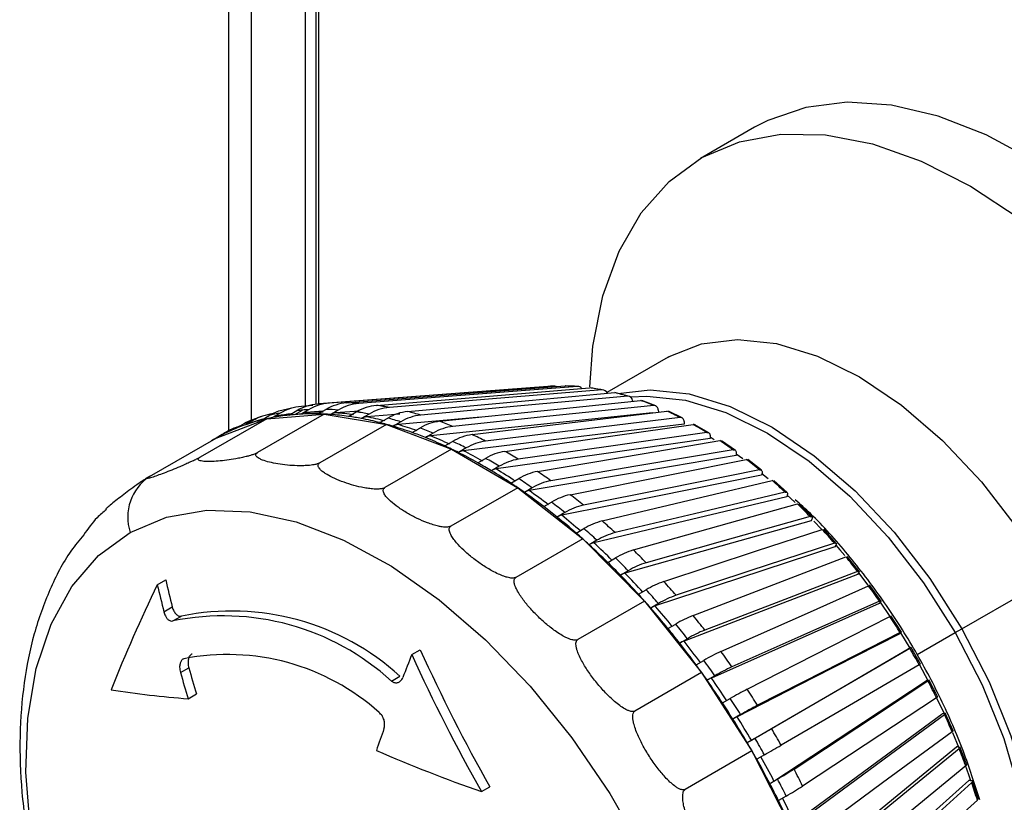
# Model space of a CAD drawing. Header units: millimetres. Extents: x 0 to 838, y 0 to 648.
# Tile 44 of 59: x 654 to 680, y 410 to 431. Entities that reach past the tile are written whole.
import ezdxf

# ---------------------------------------------------------------- set-up
doc = ezdxf.new("R2010")
doc.units = ezdxf.units.MM
doc.header["$LTSCALE"] = 3

msp = doc.modelspace()

# ---------------------------------------------------------------- linework, layer by layer
for p, q in [((659.567434, 470.495051), (659.567434, 420.182186)), ((660.153221, 469.678643), (660.153221, 420.455719)), ((661.567434, 466.004342), (661.567434, 420.828512)), ((661.850277, 465.84106), (661.850277, 420.880152)), ((661.920988, 420.887103), (661.920988, 465.80024)), ((673.306333, 428.117659), (671.892119, 427.301251)), ((671.047994, 422.10867), (669.446201, 421.183975)), ((667.903008, 421.343583), (662.046129, 420.8986)), ((668.703884, 421.342628), (668.365977, 421.358476)), ((669.363139, 421.252126), (669.014758, 421.30944)), ((670.038582, 421.083773), (669.682315, 421.181746)), ((661.328065, 420.802232), (660.957593, 420.720194)), ((661.764533, 420.843803), (661.468129, 420.820808)), ((670.119924, 420.974638), (670.123085, 420.95887)), ((670.72534, 420.839432), (670.363738, 420.977035)), ((660.451809, 420.569301), (660.097479, 420.434515)), ((662.06719, 420.622804), (660.324679, 419.616873)), ((660.423327, 420.467829), (660.625538, 420.584562)), ((660.56782, 420.502033), (662.06719, 420.622804)), ((660.916319, 420.648936), (660.714108, 420.532202)), ((661.146039, 420.596573), (661.348249, 420.713307)), ((661.298859, 420.61098), (661.501069, 420.727714)), ((661.655451, 420.738051), (661.453241, 420.621318)), ((662.02664, 420.697251), (661.589482, 420.664033)), ((661.907206, 420.628303), (662.109416, 420.745037)), ((662.06719, 420.622804), (663.692103, 420.355458)), ((662.430702, 420.729964), (662.228492, 420.61323)), ((662.977666, 420.703571), (662.362962, 420.655918)), ((662.701036, 420.562778), (662.903247, 420.679511)), ((663.236171, 420.624735), (663.033961, 420.508002)), ((664.043867, 420.623273), (663.166587, 420.550886)), ((663.521488, 420.400495), (663.723698, 420.517228)), ((666.154059, 420.546762), (663.994242, 420.349737)), ((670.789163, 420.736726), (670.797441, 420.675839)), ((671.418557, 420.521376), (671.054171, 420.697364)), ((660.56782, 420.502033), (658.825309, 419.496103)), ((659.23955, 419.996816), (660.56782, 420.502033)), ((659.744572, 420.24305), (659.946782, 420.359783)), ((660.218929, 420.463296), (660.016719, 420.346562)), ((660.455516, 420.486411), (660.071446, 420.371855)), ((663.692103, 420.355458), (661.949592, 419.349528)), ((663.692103, 420.355458), (665.393186, 419.708119)), ((664.065728, 420.423166), (663.863518, 420.306433)), ((664.362317, 420.14269), (664.564527, 420.259423)), ((671.467058, 420.425897), (671.471244, 420.36428)), ((672.113353, 420.132291), (671.748749, 420.345203)), ((659.401763, 420.090722), (659.239436, 419.997012)), ((659.56859, 420.182544), (659.36638, 420.065811)), ((659.618733, 420.210077), (659.453185, 420.12007)), ((664.913059, 420.126791), (664.710848, 420.010058)), ((672.14845, 420.044517), (672.148152, 419.985292)), ((672.148355, 420.025694), (672.250568, 419.963351)), ((657.497039, 418.990885), (659.23955, 419.996816)), ((665.217125, 419.791324), (665.419335, 419.908058)), ((672.804816, 419.675286), (672.442575, 419.923436)), ((665.393186, 419.708119), (663.650675, 418.702189)), ((665.393186, 419.708119), (667.118753, 418.700456)), ((665.771715, 419.737865), (665.569505, 419.621132)), ((672.828153, 419.595487), (672.823374, 419.539107)), ((672.827044, 419.582404), (672.996373, 419.46096)), ((666.079405, 419.349073), (666.281615, 419.465807)), ((666.635162, 419.259349), (666.432952, 419.142615)), ((673.488024, 419.153907), (673.13073, 419.435379)), ((673.500994, 419.082227), (673.49177, 419.029118)), ((673.499562, 419.073984), (673.662896, 418.939827)), ((666.942594, 418.819302), (667.144805, 418.936035)), ((674.158074, 418.572129), (673.808296, 418.884783)), ((667.118753, 418.700456), (665.376242, 417.694526)), ((667.118753, 418.700456), (668.816373, 417.363086)), ((667.496829, 418.694883), (667.294619, 418.57815)), ((674.161853, 418.508641), (674.148253, 418.459209)), ((674.160658, 418.504297), (674.249236, 418.422473)), ((667.800125, 418.206042), (668.002335, 418.322776)), ((674.249236, 418.422473), (674.366717, 418.31188)), ((674.810116, 417.934346), (674.47039, 418.275825)), ((668.350157, 418.048765), (668.147947, 417.932032)), ((674.8057, 417.879095), (674.787828, 417.833716)), ((674.856705, 417.824368), (675.050674, 417.619196)), ((668.64547, 417.513962), (668.84768, 417.630695)), ((675.439404, 417.245352), (675.112206, 417.613092)), ((668.816373, 417.363086), (667.073862, 416.357156)), ((668.816373, 417.363086), (670.434465, 415.736645)), ((669.188652, 417.325911), (668.986442, 417.209177)), ((675.427634, 417.198381), (675.405628, 417.1574)), ((669.472196, 416.748327), (669.674406, 416.86506)), ((676.041327, 416.510308), (675.729058, 416.901555)), ((670.005933, 416.531823), (669.803723, 416.415089)), ((676.022924, 416.471679), (675.996949, 416.435407)), ((676.02427, 416.47358), (676.265047, 416.157087)), ((657.702832, 416.165939), (657.92424, 416.293755)), ((676.611453, 415.734713), (676.316415, 416.146541)), ((678.720764, 415.012684), (681.001183, 416.329142)), ((670.27401, 415.914965), (670.47622, 416.031699)), ((670.434465, 415.736645), (668.691954, 414.730715)), ((670.434465, 415.736645), (671.923864, 413.870551)), ((670.79578, 415.672543), (670.59357, 415.55581)), ((676.587037, 415.704519), (676.557292, 415.673233)), ((676.589315, 415.706941), (676.840566, 415.337491)), ((657.877344, 415.457113), (658.097587, 415.584257)), ((658.114151, 415.217784), (658.333932, 415.344661)), ((671.044811, 415.020219), (671.247022, 415.136953)), ((677.145567, 414.924361), (676.869943, 415.353694)), ((677.115682, 414.90274), (677.082392, 414.876679)), ((677.118683, 414.905108), (677.360133, 414.507427)), ((677.550244, 414.337615), (678.548001, 414.913608)), ((678.548001, 414.913608), (678.720764, 415.012684)), ((671.552181, 414.754613), (671.349971, 414.63788)), ((664.352034, 414.337337), (664.573443, 414.465153)), ((677.356283, 414.506285), (677.319702, 414.485646)), ((677.639707, 414.0853), (677.385544, 414.528935)), ((671.778733, 414.070898), (671.980943, 414.187632)), ((658.310025, 413.866567), (658.527949, 413.992372)), ((671.923864, 413.870551), (670.181353, 412.864621)), ((671.923864, 413.870551), (673.239316, 411.821505)), ((677.610559, 414.070128), (677.828621, 413.665836)), ((663.821172, 413.648292), (664.040952, 413.775169)), ((672.26938, 413.785017), (672.06717, 413.668284)), ((677.82508, 413.664505), (677.785487, 413.649445)), ((678.09019, 413.223783), (677.859383, 413.678414)), ((658.513173, 413.184689), (658.730225, 413.30999)), ((672.470189, 413.074227), (672.672399, 413.190961)), ((678.061459, 413.206085), (678.263675, 412.779179)), ((678.248985, 412.803632), (678.206681, 412.794267)), ((678.49365, 412.346226), (678.287926, 412.808469)), ((672.941919, 412.771136), (672.739709, 412.654403)), ((678.474696, 412.300744), (678.638529, 411.901156)), ((673.113918, 412.037791), (673.316128, 412.154525)), ((673.239316, 411.821505), (671.496805, 410.815574)), ((673.239316, 411.821505), (674.340851, 409.651765)), ((678.624773, 411.930218), (678.58008, 411.926618)), ((678.847054, 411.459149), (678.667961, 411.925571)), ((673.564679, 411.720685), (673.362469, 411.603951)), ((673.70502, 410.969478), (673.90723, 411.086212)), ((678.949584, 411.05091), (678.902842, 411.053102)), ((679.147731, 410.569133), (678.996626, 411.036276)), ((666.170957, 410.758038), (666.389992, 410.884484)), ((674.132921, 410.641659), (673.93071, 410.524925))]:
    msp.add_line(p, q)
at = {"flags": 128}
for points in [[(690.205259, 410.278118), (690.123984, 411.786874), (689.881495, 413.364694), (689.481772, 414.98567), (688.931379, 416.623186), (688.239354, 418.250354), (687.41706, 419.840456), (686.477998, 421.367383), (685.437589, 422.806061), (684.312915, 424.132869), (683.122444, 425.326021), (681.885723, 426.365924), (680.623059, 427.235503), (679.355185, 427.92048), (678.102919, 428.409608), (676.886825, 428.694856), (675.726869, 428.771538), (674.642098, 428.638398), (673.650325, 428.297619), (673.306333, 428.117659)], [(668.999786, 421.338648), (669.084378, 422.395713), (669.344338, 423.71052), (669.767653, 424.879309), (670.347081, 425.882081), (671.072708, 426.701679), (671.932116, 427.324078), (672.910603, 427.738631), (673.991425, 427.938243), (675.15609, 427.9195), (676.38467, 427.682721), (677.656143, 427.231958), (678.948754, 426.574925), (680.240387, 425.722862), (681.50894, 424.690349), (682.732709, 423.495053), (683.890755, 422.157425), (684.963263, 420.700353), (685.931883, 419.148767)], [(671.047994, 422.10867), (671.076349, 422.124853), (671.91787, 422.459349), (672.860156, 422.57356), (673.880003, 422.464673), (674.9523, 422.135369), (676.050644, 421.593757), (677.147989, 420.853173), (678.217315, 419.931854), (679.232292, 418.852484), (680.167927, 417.641642), (681.001183, 416.329142)], [(668.057583, 421.353419), (664.930443, 421.116122), (662.200519, 420.908919)], [(662.647397, 420.915795), (665.993478, 421.174889), (668.359734, 421.358069)], [(668.68102, 421.342996), (665.631153, 421.106888), (662.968684, 420.900722)], [(663.433851, 420.851057), (666.691687, 421.119572), (668.995537, 421.309415)], [(669.328462, 421.254639), (666.35903, 421.009943), (663.766776, 420.796281)], [(664.246693, 420.690452), (667.413486, 420.979044), (669.652951, 421.183085)], [(669.994981, 421.089023), (667.108534, 420.826027), (664.588722, 420.596391)], [(669.73222, 421.165368), (670.579736, 421.257102), (671.599584, 421.148214), (672.671881, 420.818911), (673.770224, 420.277299), (674.867569, 419.536715), (675.936895, 418.615396), (676.951872, 417.536026), (677.887508, 416.325184), (678.720764, 415.012684)], [(670.061682, 421.071887), (670.488999, 421.09511), (671.498571, 420.98732), (672.560064, 420.661334), (673.647341, 420.125179), (674.73363, 419.392057), (675.792182, 418.48002), (676.796932, 417.411526), (677.723141, 416.212884), (678.548001, 414.913608)], [(665.079736, 420.435203), (668.153381, 420.754373), (670.326973, 420.980038)], [(670.675504, 420.847406), (667.873962, 420.556539), (665.428267, 420.302572)], [(670.638355, 420.656617), (667.6394, 420.344991), (664.839627, 420.054)], [(665.92664, 420.087253), (668.905742, 420.447269), (671.012472, 420.701821)], [(671.364853, 420.531629), (668.649487, 420.203529), (666.27902, 419.91706)], [(671.471244, 420.36428), (668.409979, 419.994118), (665.696308, 419.665928)], [(666.78096, 419.649248), (669.664842, 420.06007), (671.704233, 420.350551)], [(672.05778, 420.144094), (669.429208, 419.769685), (667.134508, 419.442791)], [(672.05778, 420.144094), (672.077085, 420.144856), (672.094791, 420.141467), (672.110494, 420.134004), (672.123836, 420.122637), (672.134513, 420.107626), (672.14228, 420.089313), (672.146961, 420.068115), (672.14845, 420.044517)], [(672.148152, 419.985292), (669.184718, 419.562932), (666.557766, 419.188473)], [(667.636194, 419.124524), (670.424904, 419.595722), (672.396989, 419.928902)], [(672.823374, 419.539107), (669.957721, 419.054714), (667.417444, 418.625269)], [(672.749013, 419.68775), (670.207191, 419.258308), (667.988218, 418.883372)], [(672.749013, 419.68775), (672.76753, 419.689012), (672.784203, 419.686278), (672.798652, 419.679611), (672.810547, 419.669162), (672.819616, 419.655171), (672.825653, 419.637955), (672.828521, 419.617908), (672.828153, 419.595487)], [(668.485834, 418.517073), (671.180144, 419.057759), (673.085469, 419.440082)], [(673.49177, 419.029118), (670.723106, 418.473332), (668.2688, 417.980602)], [(673.433291, 419.166071), (670.977515, 418.67329), (668.833656, 418.243062)], [(673.433291, 419.166071), (673.451026, 419.167908), (673.466675, 419.165929), (673.479879, 419.160177), (673.490339, 419.150785), (673.497814, 419.137967), (673.502135, 419.122015), (673.503203, 419.103292), (673.500994, 419.082227)], [(669.323412, 417.831518), (671.924813, 418.450277), (673.764433, 418.887811)], [(674.148253, 418.459209), (671.475046, 417.82321), (669.105355, 417.259379)], [(674.105405, 418.583027), (671.734316, 418.019083), (669.664384, 417.526734)], [(674.105405, 418.583027), (674.122372, 418.585511), (674.137012, 418.584378), (674.148992, 418.579656), (674.158038, 418.571451), (674.163945, 418.559951), (674.166577, 418.545418), (674.165874, 418.528184), (674.161853, 418.508641)], [(670.142556, 417.073078), (672.653245, 417.777897), (674.428714, 418.276293)], [(656.997397, 417.532803), (657.946821, 417.929592), (658.99882, 418.109077), (660.133797, 418.067916), (661.330609, 417.806875), (662.566963, 417.330816), (663.819826, 416.648608), (665.065862, 415.772958), (666.281858, 414.720179), (667.445163, 413.509882), (668.534107, 412.164613), (669.528404, 410.70943), (670.409533, 409.171442), (671.16108, 407.579299), (671.769045, 405.962658), (672.222104, 404.351635), (672.511815, 402.77624), (672.632783, 401.265821), (672.582754, 399.848512), (672.36266, 398.550716), (671.976601, 397.396609), (671.431769, 396.407688), (670.738312, 395.602377), (669.909149, 394.995676)], [(674.760241, 417.943055), (672.471836, 417.300667), (670.474083, 416.73984)], [(674.760241, 417.943055), (674.776457, 417.946251), (674.790113, 417.946053), (674.800897, 417.942465), (674.808564, 417.935569), (674.812939, 417.925522), (674.813922, 417.912553), (674.81149, 417.896959), (674.8057, 417.879095)], [(674.787828, 417.833716), (672.20782, 417.109296), (669.920741, 416.467088)], [(669.909149, 394.995676), (668.959725, 394.598887), (667.907727, 394.419401), (666.77275, 394.460562), (665.575938, 394.721604), (664.339584, 395.197662), (663.08672, 395.879871), (661.840685, 396.75552), (660.624688, 397.808299), (659.461383, 399.018596), (658.37244, 400.363866), (657.378143, 401.819048), (656.497013, 403.357036), (655.745466, 404.94918), (655.137501, 406.56582), (654.684443, 408.176843), (654.394731, 409.752238), (654.273763, 411.262658), (654.323792, 412.679966), (654.543886, 413.977762), (654.929945, 415.13187), (655.474778, 416.12079), (656.168234, 416.926102), (656.997397, 417.532803)], [(670.937029, 416.247523), (673.359895, 417.045737), (675.073256, 417.610182)], [(675.392816, 417.251027), (673.184461, 416.523508), (671.256588, 415.888368)], [(675.392816, 417.251027), (675.408304, 417.254996), (675.421007, 417.255811), (675.430633, 417.253454), (675.436965, 417.247978), (675.439857, 417.239508), (675.439243, 417.228237), (675.435138, 417.214423), (675.427634, 417.198381)], [(675.42799, 417.199046), (675.5343, 417.075421), (675.661938, 416.923811)], [(675.405628, 417.1574), (672.91585, 416.337024), (670.708753, 415.60976)], [(671.700786, 415.361138), (674.039386, 416.259369), (675.693154, 416.894547)], [(675.996949, 416.435407), (673.593748, 415.512271), (671.463394, 414.693919)], [(675.998314, 416.512207), (673.866768, 415.693522), (672.005946, 414.978798)], [(675.998314, 416.512207), (676.013105, 416.517004), (676.024892, 416.518905), (676.033409, 416.517866), (676.038459, 416.513911), (676.039928, 416.50713), (676.037782, 416.497678), (676.032071, 416.48577), (676.022924, 416.471679)], [(676.319748, 416.142017), (676.316196, 416.143917), (676.308735, 416.14356), (676.297817, 416.14051), (676.28369, 416.134835)], [(672.428015, 414.420667), (674.686546, 415.424779), (676.28369, 416.134835)], [(676.557292, 415.673233), (674.236355, 414.641315), (672.178921, 413.726535)], [(676.572127, 415.732221), (674.513565, 414.817026), (672.716452, 414.018053)], [(676.572127, 415.732221), (676.586255, 415.737894), (676.597174, 415.740944), (676.604635, 415.7413), (676.608468, 415.738955), (676.608585, 415.733962), (676.604983, 415.726435), (676.597746, 415.716545), (676.587037, 415.704519)], [(673.11318, 413.433269), (675.29645, 414.548317), (676.84037, 415.336827)], [(677.082392, 414.876679), (674.83878, 413.730782), (672.849887, 412.714971)], [(677.109889, 414.917002), (675.119927, 413.900689), (673.3827, 413.013445)], [(677.109889, 414.917002), (677.123394, 414.923594), (677.133496, 414.927848), (677.139965, 414.929667), (677.142653, 414.929009), (677.1415, 414.925889), (677.13653, 414.920378), (677.127858, 414.912603), (677.115682, 414.90274)], [(678.548001, 414.913608), (679.251202, 413.545692), (679.81543, 412.142817), (680.22679, 410.739528), (680.475153, 409.370377), (680.554405, 408.069079), (680.462593, 406.867675), (680.201979, 405.795747), (679.778979, 404.879691), (679.54794, 404.537243)], [(678.720764, 415.012684), (679.431122, 413.630845), (680.001092, 412.213691), (680.416639, 410.796119), (680.66753, 409.413034), (680.747589, 408.09849), (680.654843, 406.884858), (680.391576, 405.802021), (679.964271, 404.876641), (679.527649, 404.283329)], [(673.222636, 412.100765), (675.637777, 413.506606), (677.319702, 414.485646)], [(673.751067, 412.406459), (675.864457, 413.636654), (677.358956, 414.506597)], [(677.607507, 414.072757), (675.681242, 412.951486), (673.999618, 411.972619)], [(673.812402, 411.034928), (676.15446, 412.576131), (677.785487, 413.649445)], [(674.336821, 411.34805), (676.386242, 412.696729), (677.835503, 413.650463)], [(677.82508, 413.664505), (677.839866, 413.669812), (677.851088, 413.673135), (677.858491, 413.674399), (677.861905, 413.673574), (677.861252, 413.670679), (677.856548, 413.665781), (677.847899, 413.658991), (677.835503, 413.650463)], [(678.061194, 413.20591), (676.193236, 411.97664), (674.562512, 410.903497)], [(674.345175, 409.945394), (676.621462, 411.624741), (678.206681, 412.794267)], [(674.865985, 410.266099), (676.857836, 411.735695), (678.266383, 412.774942)], [(678.467496, 412.323058), (676.652014, 410.983572), (675.067098, 409.814215)], [(678.467496, 412.323058), (678.479416, 412.332586), (678.48744, 412.340687), (678.491386, 412.347179), (678.491435, 412.351387)], [(674.816902, 408.840457), (677.035228, 410.659677), (678.58008, 411.926618)], [(675.334531, 409.168838), (677.275649, 410.760866), (678.648317, 411.886695)], [(678.823322, 411.430921), (677.054083, 409.979838), (675.509536, 408.713064)], [(678.811417, 411.446369), (678.897049, 411.20583), (678.950085, 411.050885)], [(678.823322, 411.430921), (678.834822, 411.441462), (678.842295, 411.450892), (678.845573, 411.458997), (678.845126, 411.464384)], [(675.223993, 407.728526), (677.39261, 409.688284), (678.902842, 411.053102)], [(678.949584, 411.05091), (678.967331, 411.049071), (678.981447, 411.045412), (678.99161, 411.040015), (678.997587, 411.033004), (678.999243, 411.024538), (678.996539, 411.014811), (678.989538, 411.004045), (678.978399, 410.992484)], [(675.738894, 408.06462), (677.636501, 409.77966), (678.978399, 410.992484)], [(679.125963, 410.536288), (677.396384, 408.973078), (675.886458, 407.608424)]]:
    msp.add_lwpolyline(points, dxfattribs=at)
for centre, radius, start, end in [((668.274063, 416.732008), 4.626478, 92.6819356, 94.6002034), ((668.066657, 421.223341), 0.130395, 64.0436354, 93.9900168), ((668.277743, 416.178728), 5.17999, 85.5348391, 89.0930613), ((668.686912, 421.210435), 0.132692, 38.5081914, 92.5447005), ((668.191701, 415.384607), 5.979089, 79.0400552, 82.273692), ((669.330603, 421.123296), 0.131361, 19.4270349, 90.933934), ((667.982177, 414.438901), 6.948057, 73.1604226, 76.0859322), ((669.996397, 420.965139), 0.123892, 4.3972326, 90.6549068), ((661.569671, 419.523047), 1.301728, 94.4739514, 120.1265622), ((661.994633, 419.606158), 1.282026, 94.532717, 120.2775714), ((662.30184, 419.630888), 1.282041, 94.5328733, 120.2774151), ((662.492189, 415.356977), 5.559546, 94.6019697, 96.1838847), ((662.503099, 415.221351), 5.69561, 93.0452746, 94.6018939), ((662.753557, 419.648492), 1.271742, 94.7883667, 120.4311504), ((663.074851, 419.633395), 1.271767, 94.7886251, 120.4308919), ((662.508424, 414.521855), 6.39545, 85.8730403, 88.7548602), ((663.550211, 419.584774), 1.271619, 95.2502307, 120.5821236), ((663.883147, 419.529963), 1.271654, 95.2505932, 120.5817611), ((662.402153, 413.541314), 7.382191, 79.3474167, 81.9663304), ((667.631029, 413.371358), 8.072182, 67.842345, 70.4895), ((670.678919, 420.737215), 0.110245, 359.7460099, 91.7751977), ((660.882932, 419.312963), 1.328219, 97.4222731, 119.9947217), ((661.685293, 415.453254), 5.170968, 100.8252925, 102.4803774), ((661.283425, 419.448137), 1.313118, 104.2043746, 120.0669586), ((661.8782, 415.615107), 5.124904, 100.8178733, 104.1479461), ((661.721749, 415.252233), 5.37526, 96.1483804, 100.8045257), ((660.877447, 420.25073), 0.325432, 94.4787718, 120.1265673), ((661.85372, 415.326669), 5.343231, 96.979098, 100.805069), ((661.749125, 415.017173), 5.6119, 94.6020267, 96.1692387), ((661.760035, 414.881547), 5.747964, 93.0595724, 94.601953), ((661.951335, 415.133906), 5.6119, 94.6020267, 96.1692387), ((661.614839, 420.344526), 0.320512, 94.5377288, 120.2774023), ((661.773091, 414.589846), 6.039947, 88.7276638, 93.0355607), ((661.962245, 414.99828), 5.747964, 93.0595724, 94.601953), ((661.908232, 414.646445), 6.026024, 88.7311109, 93.0321135), ((661.768533, 414.264752), 6.365062, 87.3106148, 88.751619), ((661.760017, 414.083505), 6.546509, 85.8963459, 87.3105987), ((661.967653, 414.291626), 6.454968, 85.8863288, 88.7415717), ((662.389531, 420.339086), 0.317945, 94.7934818, 120.4308579), ((661.729887, 413.705079), 6.926122, 81.9396837, 85.8717553), ((661.865127, 413.763717), 6.910158, 81.9428303, 85.8686087), ((661.658181, 413.185224), 7.450896, 79.3594933, 81.9542538), ((661.860391, 413.301957), 7.450896, 79.3594934, 81.9542538), ((663.195707, 420.234305), 0.317918, 95.2554126, 120.5817041), ((661.68517, 412.678245), 8.01081, 75.7857514, 79.3431105), ((664.379168, 419.414368), 1.282942, 95.9268759, 120.7245591), ((661.599249, 412.123383), 8.658517, 73.4494302, 75.7969246), ((664.721213, 419.32026), 1.28299, 95.9273438, 120.7240912), ((662.14342, 412.37361), 8.578673, 73.4385042, 75.8078506), ((667.132841, 412.219224), 9.327701, 63.0184474, 65.4223692), ((671.370651, 420.43497), 0.096833, 354.6237976, 93.4327537), ((660.239952, 419.018181), 1.344049, 106.7837821, 119.9673884), ((661.582452, 415.820576), 4.789162, 109.0827019, 112.5666597), ((661.784662, 415.937309), 4.789162, 109.0827019, 112.5666597), ((660.610705, 419.210211), 1.32752, 112.6034281, 120.0081225), ((661.627938, 415.686424), 4.930813, 104.1406216, 109.0725653), ((660.182443, 420.059677), 0.331312, 109.0987161, 120.013586), ((661.665648, 415.542068), 5.080008, 102.4805185, 104.1553021), ((661.549515, 412.617101), 8.029315, 75.7828999, 79.345962), ((661.430962, 412.135157), 8.525615, 74.6201302, 75.8060314), ((661.359958, 411.876998), 8.79336, 73.4584713, 74.6201757), ((664.027391, 420.030701), 0.320753, 95.9320827, 120.7240116), ((661.202065, 411.357437), 9.336373, 70.2152026, 73.4373958), ((661.33852, 411.421484), 9.314857, 70.2177814, 73.434817), ((665.235154, 419.136753), 1.307719, 96.8255843, 120.8519811), ((661.161618, 410.792973), 10.059496, 68.1038594, 70.2279856), ((665.583706, 419.004062), 1.30778, 96.8261581, 120.8514073), ((661.709826, 411.055471), 9.966728, 68.0939728, 70.2378722), ((671.7173, 420.275282), 0.076395, 61.9227891, 99.8488756), ((666.49552, 411.024977), 10.681621, 58.618648, 60.8148678), ((661.534514, 415.929184), 4.670384, 117.6604342, 119.4317681), ((661.549277, 415.90005), 4.703042, 112.5650023, 117.654955), ((661.736725, 416.045918), 4.670384, 117.6604342, 119.4317681), ((660.959408, 410.67624), 10.059496, 68.1038594, 70.2279856), ((664.878514, 419.729369), 0.326952, 96.8307681, 120.8513082), ((660.672694, 409.968147), 10.823431, 65.1736425, 68.0934597), ((660.81037, 410.035394), 10.79849, 65.1759794, 68.0911229), ((666.113258, 418.751238), 1.348985, 97.9517773, 120.9576146), ((661.094684, 409.632885), 11.517013, 63.2469573, 65.1938593), ((661.533131, 415.931674), 4.667536, 119.4319916, 121.2040461), ((660.409587, 409.390748), 11.457941, 64.2180686, 65.1918469), ((660.54075, 409.357145), 11.624214, 63.2559355, 65.1848811), ((666.465665, 418.58097), 1.349064, 97.9524564, 120.9569354), ((665.739951, 409.833707), 12.092524, 54.576217, 56.5980887), ((660.264171, 409.089671), 11.792295, 63.262841, 64.2181243), ((665.742996, 419.3319), 0.337275, 97.9568842, 120.9568227), ((659.962936, 408.499291), 12.455078, 60.5882564, 63.2471274), ((660.102247, 408.569923), 12.426377, 60.5903845, 63.2449993), ((667.00924, 418.256495), 1.411337, 99.3083353, 121.0347271), ((660.307757, 408.158303), 13.188791, 58.8274158, 60.6061), ((659.544286, 407.752102), 13.311555, 58.8356183, 60.5978974), ((659.746497, 407.868836), 13.311555, 58.8356183, 60.5978974), ((667.362823, 418.049942), 1.411438, 99.309118, 121.0339445), ((664.898746, 408.690319), 13.512211, 50.8304624, 52.708101), ((658.212607, 417.931034), 1.278797, 124.0256236, 198.1442807), ((666.614872, 418.840254), 0.35287, 99.3133055, 121.0338274), ((659.090854, 407.005859), 14.184754, 56.3902171, 58.8282724), ((659.232174, 407.079932), 14.152069, 56.3921685, 58.8263211), ((667.920059, 417.649717), 1.501877, 100.8948314, 121.0770712), ((659.37483, 406.687396), 14.930917, 54.7684124, 56.4058934), ((658.703882, 406.417516), 14.888945, 55.5855, 56.4032509), ((658.804886, 406.384236), 15.0699, 54.7759638, 56.398342), ((668.272131, 417.408442), 1.502007, 100.8957143, 121.0761883), ((664.014166, 407.636748), 14.888053, 47.3274248, 49.0875196), ((658.498669, 406.11795), 15.25206, 54.7808283, 55.5855479), ((667.48845, 418.256528), 0.375514, 100.8995993, 121.0760795), ((658.090044, 405.544366), 15.956306, 52.5158545, 54.7699223), ((658.23367, 405.621806), 15.919539, 52.5176586, 54.7681182), ((668.844806, 416.925061), 1.631981, 102.70672, 121.0794105), ((658.336172, 405.27561), 16.683884, 51.0089474, 52.529616), ((657.554349, 404.842575), 16.839186, 51.0159601, 52.5226033), ((657.756559, 404.959308), 16.839186, 51.0159601, 52.5226033), ((669.192692, 416.650889), 1.632153, 102.7076985, 121.0784321), ((663.135358, 406.709378), 16.16581, 44.0195239, 45.685601), ((668.358587, 417.58255), 0.408052, 102.7112159, 121.0783474), ((657.153662, 404.249951), 17.665703, 48.9097908, 51.0093844), ((657.007542, 404.169342), 17.706503, 48.9081077, 51.0110676), ((669.786534, 416.07053), 1.820868, 104.734549, 121.038097), ((657.243963, 403.974723), 18.382706, 47.4947362, 48.9202081), ((656.56461, 403.657167), 18.383632, 48.2063726, 48.9168913), ((656.654184, 403.646311), 18.553823, 47.5013099, 48.9136345), ((670.127599, 415.765525), 1.821105, 104.7356162, 121.0370298), ((662.315085, 405.936828), 17.292719, 40.8647213, 42.4576031), ((656.337578, 403.403171), 18.724304, 47.5045364, 48.2064106), ((669.221186, 416.819068), 0.455291, 104.7387002, 121.0369876), ((655.900776, 402.929966), 19.368287, 45.5165542, 47.497428), ((656.049446, 403.01343), 19.323659, 45.5181397, 47.4958425), ((670.756276, 415.061079), 2.103519, 106.9632846, 120.9516387), ((656.158884, 402.829657), 19.960413, 44.1778981, 45.5272268), ((655.356794, 402.373853), 20.146217, 44.1841206, 45.5210043), ((655.559004, 402.490586), 20.146217, 44.1841206, 45.5210043), ((671.087943, 414.727525), 2.103862, 106.9644317, 120.9504917), ((661.606189, 405.338266), 18.220599, 37.8255048, 39.3638363), ((670.074233, 415.964003), 0.52598, 106.9670181, 120.9505113), ((654.833782, 401.867045), 20.8745, 42.2967386, 44.181134), ((654.984911, 401.952958), 20.826401, 42.2982468, 44.1796258), ((697.740845, 396.953725), 44.408914, 154.36601, 158.237875), ((705.379551, 427.528017), 49.011901, 193.4044135, 194.2577951), ((705.251045, 427.480876), 48.631041, 193.2994697, 194.1599776), ((671.783078, 413.841266), 2.550661, 109.371866, 120.8211758), ((655.146082, 401.87575), 21.351858, 41.0161375, 42.3061869), ((654.432906, 401.499555), 21.418324, 41.6604947, 42.302205), ((654.536776, 401.527799), 21.550615, 41.0220866, 42.3002377), ((672.102868, 413.481619), 2.551201, 109.373082, 120.8199598), ((661.058011, 404.922361), 18.908751, 34.8678483, 36.3686245), ((654.235739, 401.324114), 21.682247, 41.0240329, 41.6605252), ((659.645466, 408.952947), 6.524885, 47.6506254, 101.5957294), ((670.920347, 415.008071), 0.63781, 109.3751114, 120.8200607), ((653.872922, 401.010571), 22.161769, 39.2092092, 41.0199043), ((654.026265, 401.098458), 22.110705, 39.2106585, 41.018455), ((659.425685, 408.826071), 6.524885, 47.6506254, 101.5957294), ((672.944489, 412.272489), 3.329647, 111.9331078, 120.6507708), ((653.653349, 400.781838), 22.706973, 37.9774808, 39.2118603), ((654.270803, 401.13667), 22.497551, 37.9717354, 39.2176057), ((660.713024, 404.686932), 19.326447, 31.9602062, 33.439279), ((653.451139, 400.665105), 22.706973, 37.9774808, 39.2118603), ((673.250079, 411.889277), 3.330617, 111.9343797, 120.6494989), ((671.774443, 413.921556), 0.832644, 111.9358006, 120.6496981), ((653.082414, 400.378), 23.174292, 36.2184769, 37.9760353), ((653.237579, 400.467344), 23.120895, 36.2198836, 37.9746286), ((659.5487, 408.438194), 5.902678, 47.9721937, 101.2741611), ((707.172897, 433.825633), 46.792539, 204.440712, 209.3585692), ((674.491394, 409.916774), 4.954048, 114.6140534, 120.4474223), ((653.593969, 400.623119), 23.34724, 35.0105088, 36.225964), ((660.603893, 404.61933), 19.454824, 29.0725593, 30.5451179), ((718.242772, 392.989091), 57.965156, 158.3895292, 159.02272491), ((707.277686, 433.899415), 47.172943, 204.4997034, 209.3776997), ((652.970215, 400.263506), 23.564572, 35.016114, 36.2203588), ((677.203138, 414.787984), 0.821623, 299.482618, 301.8713296), ((705.720339, 427.619997), 49.364913, 196.1771064, 197.0029179), ((705.597463, 427.573791), 48.989734, 196.0949457, 196.9273556), ((652.826086, 400.188848), 23.492853, 35.6179207, 36.2212744), ((652.710597, 400.106098), 23.634928, 35.0170136, 35.6179469), ((674.780864, 409.51218), 4.956277, 114.6153664, 120.4461093), ((672.695002, 412.600155), 1.23898, 114.6161387, 120.4464202), ((652.519962, 399.97337), 23.867217, 33.2919882, 35.0153603), ((652.676423, 400.063646), 23.812223, 33.2933676, 35.0139809), ((660.751186, 404.697523), 19.288054, 26.1754986, 27.6565335), ((660.53031, 439.389262), 26.282094, 261.1721645, 265.5982495), ((677.773548, 404.433604), 10.134743, 117.3768363, 120.2207443), ((653.168018, 400.332404), 23.862987, 32.1008036, 33.2986816), ((652.33809, 399.853351), 24.085119, 32.1063277, 33.2931575), ((652.5403, 399.970085), 24.085119, 32.1063277, 33.2931575), ((678.03814, 413.259351), 0.058201, 293.3349591, 328.3871327), ((678.047666, 404.005415), 10.144285, 117.3781741, 120.2194065), ((674.015822, 410.463567), 2.535394, 117.3782721, 120.2198362), ((652.232795, 399.787326), 24.209403, 30.3991486, 32.1062419), ((652.389918, 399.878031), 24.153621, 30.4005149, 32.1048756), ((661.161869, 404.891792), 18.833705, 23.2393279, 24.7440884), ((713.67967, 394.672071), 53.101335, 160.4922125, 161.1449343), ((600.530016, 538.313734), 145.650143, 299.98230464, 300.18003135), ((653.033286, 400.248911), 24.021499, 29.2125374, 30.4051398), ((652.200666, 399.768247), 24.246769, 29.8088362, 30.3996172), ((652.404314, 399.885813), 24.245107, 29.2180372, 30.39964), ((680.217197, 450.635606), 42.27904, 246.6024146, 250.595997), ((652.204952, 399.770691), 24.241835, 29.2179999, 29.8088611), ((601.758724, 536.187755), 143.69463, 299.98095922, 300.18137676), ((661.828703, 405.16695), 18.112272, 20.2331571, 21.7776164), ((652.254383, 399.798039), 24.185344, 27.5103906, 29.2186159), ((652.411457, 399.888718), 24.129617, 27.5117578, 29.2172486), ((669.486793, 418.822037), 8.909729, 299.7446877, 302.9803943), ((653.215167, 400.345432), 23.815581, 26.3162825, 27.5157497), ((652.587888, 399.983232), 24.037273, 26.3218139, 27.5102182), ((652.385678, 399.866499), 24.037272, 26.3218139, 27.5102182), ((669.716309, 418.371208), 8.902382, 299.7433522, 302.9817299), ((662.730577, 405.484901), 17.155908, 17.1239641, 18.7253035), ((652.602047, 399.972954), 23.796134, 24.5962713, 26.3230738), ((652.75832, 400.06323), 23.741304, 24.5976534, 26.3216918), ((679.104657, 410.571928), 0.041523, 300.8716587, 3.4323997)]:
    msp.add_arc(centre, radius, start, end)
for points, knots in [([(658.825309, 419.496103), (658.816051, 419.490866), (658.796964, 419.480069), (658.761776, 419.461537), (658.722237, 419.441501), (658.671902, 419.416747), (658.609318, 419.387125), (658.522146, 419.34719), (658.414687, 419.299381), (658.260384, 419.233311), (658.075828, 419.156986), (657.815305, 419.055568), (657.592885, 418.975865), (657.469408, 418.942884), (657.441676, 418.942866), (657.437624, 418.94829), (657.448168, 418.960536), (657.477586, 418.97963), (657.496076, 418.990328), (657.497039, 418.990885)], [0, 0, 0, 0, 0.013614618, 0.028070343, 0.044203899, 0.062623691, 0.090996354, 0.125500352, 0.182295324, 0.248385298, 0.36940698, 0.500552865, 0.751568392, 0.87370878, 0.907938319, 0.936744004, 0.971105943, 0.998495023, 1, 1, 1, 1]), ([(660.324679, 419.616873), (660.31535, 419.611797), (660.296116, 419.601331), (660.259758, 419.585425), (660.218397, 419.569484), (660.1652, 419.551147), (660.098373, 419.531062), (660.004456, 419.506297), (659.887633, 419.479513), (659.71837, 419.447075), (659.51387, 419.415554), (659.290901, 419.392799), (659.088858, 419.381291), (658.943834, 419.384666), (658.851236, 419.396143), (658.804112, 419.409605), (658.77996, 419.425058), (658.771975, 419.440205), (658.776638, 419.457012), (658.792604, 419.475454), (658.814766, 419.489447), (658.825309, 419.496103)], [0, 0, 0, 0, 0.013604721, 0.028049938, 0.044171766, 0.062578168, 0.090930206, 0.125409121, 0.182162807, 0.248204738, 0.369138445, 0.500188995, 0.631523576, 0.752187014, 0.818110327, 0.874791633, 0.908920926, 0.937992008, 0.961679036, 0.981771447, 1, 1, 1, 1]), ([(661.949592, 419.349528), (661.94021, 419.344613), (661.920868, 419.334481), (661.883652, 419.321227), (661.840954, 419.309419), (661.785654, 419.297563), (661.715716, 419.287105), (661.616851, 419.277653), (661.493154, 419.272096), (661.312923, 419.273608), (661.093757, 419.287336), (660.853025, 419.319607), (660.633155, 419.363089), (660.473528, 419.411698), (660.369968, 419.457045), (660.316003, 419.491671), (660.286895, 419.522445), (660.275579, 419.547889), (660.277856, 419.572065), (660.292268, 419.595311), (660.314231, 419.609923), (660.324679, 419.616873)], [0, 0, 0, 0, 0.013604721, 0.0280499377, 0.0441717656, 0.0625781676, 0.0909302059, 0.1254091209, 0.1821628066, 0.2482047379, 0.369138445, 0.5001889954, 0.631523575, 0.7521870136, 0.8181103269, 0.8747916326, 0.9089209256, 0.9379920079, 0.9616790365, 0.9817714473, 1, 1, 1, 1]), ([(663.650675, 418.702189), (663.641262, 418.697433), (663.621853, 418.687628), (663.584116, 418.67697), (663.540608, 418.669208), (663.484029, 418.663699), (663.412203, 418.662666), (663.310341, 418.668206), (663.182469, 418.683434), (662.995588, 418.718182), (662.767511, 418.776219), (662.516017, 418.862356), (662.285314, 418.959687), (662.11684, 419.052575), (662.006626, 419.131084), (661.948513, 419.186431), (661.916398, 419.232206), (661.90306, 419.267731), (661.903889, 419.299121), (661.917358, 419.327072), (661.939201, 419.342289), (661.949592, 419.349528)], [0, 0, 0, 0, 0.013604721, 0.028049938, 0.044171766, 0.062578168, 0.090930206, 0.125409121, 0.182162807, 0.248204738, 0.369138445, 0.500188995, 0.631523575, 0.752187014, 0.818110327, 0.874791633, 0.908920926, 0.937992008, 0.961679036, 0.981771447, 1, 1, 1, 1]), ([(657.497039, 418.990885), (657.487882, 418.985502), (657.469057, 418.974434), (657.421764, 418.944932), (657.336755, 418.889322), (657.188108, 418.786989), (656.93624, 418.605602), (656.651157, 418.388001), (656.431869, 418.213646), (656.374023, 418.15589), (656.3644, 418.146282)], [0, 0, 0, 0, 0.016978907, 0.034904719, 0.077364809, 0.156090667, 0.308948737, 0.623130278, 0.937301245, 1, 1, 1, 1]), ([(665.376242, 417.694526), (665.366818, 417.689921), (665.347388, 417.680425), (665.309483, 417.67223), (665.265714, 417.668305), (665.208721, 417.668816), (665.136289, 417.67672), (665.033468, 417.696473), (664.904248, 417.731412), (664.715239, 417.797672), (664.484275, 417.897732), (664.229351, 418.034937), (663.995135, 418.18334), (663.823839, 418.318209), (663.711482, 418.428165), (663.65204, 418.503158), (663.618957, 418.563158), (663.604969, 418.608243), (663.605331, 418.646474), (663.618497, 418.678887), (663.640302, 418.694678), (663.650675, 418.702189)], [0, 0, 0, 0, 0.013604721, 0.028049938, 0.044171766, 0.062578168, 0.090930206, 0.125409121, 0.182162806, 0.248204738, 0.369138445, 0.500188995, 0.631523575, 0.752187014, 0.818110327, 0.874791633, 0.908920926, 0.937992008, 0.961679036, 0.981771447, 1, 1, 1, 1]), ([(679.186973, 410.539609), (679.053376, 410.963196), (678.774526, 411.847329), (678.187622, 413.183302), (677.478241, 414.516082), (676.661796, 415.788011), (675.753566, 416.964061), (674.981732, 417.838691), (674.502463, 418.265728), (674.368871, 418.384761)], [0, 0, 0, 0, 0.145852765, 0.304431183, 0.462928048, 0.621421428, 0.77997779, 0.938670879, 1, 1, 1, 1]), ([(656.376955, 418.131349), (656.29338, 418.062236), (656.065479, 417.873771), (655.891908, 417.625177), (655.781987, 417.467746)], [0, 0, 0, 0, 0.366715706, 1, 1, 1, 1]), ([(667.073862, 416.357156), (667.06445, 416.352689), (667.045043, 416.343477), (667.007329, 416.337534), (666.963858, 416.337121), (666.907324, 416.343141), (666.835588, 416.359222), (666.733876, 416.391979), (666.606177, 416.444957), (666.419626, 416.540049), (666.191887, 416.678569), (665.940965, 416.862493), (665.710666, 417.057638), (665.542659, 417.230913), (665.432734, 417.369645), (665.374821, 417.462614), (665.34284, 417.53563), (665.329594, 417.589463), (665.330484, 417.633954), (665.343996, 417.67045), (665.365848, 417.686765), (665.376242, 417.694526)], [0, 0, 0, 0, 0.013604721, 0.028049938, 0.044171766, 0.062578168, 0.090930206, 0.125409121, 0.182162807, 0.248204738, 0.369138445, 0.500188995, 0.631523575, 0.752187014, 0.818110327, 0.874791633, 0.908920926, 0.937992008, 0.961679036, 0.981771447, 1, 1, 1, 1]), ([(655.781987, 417.467746), (655.668227, 417.329786), (655.316144, 416.902807), (654.876635, 416.035543), (654.460706, 414.886246), (654.201044, 413.604554), (654.093768, 412.217618), (654.144448, 410.746012), (654.350512, 409.216454), (654.706761, 407.654094), (655.205612, 406.082504), (655.838251, 404.52384), (656.594687, 402.999687), (657.463856, 401.531124), (658.433625, 400.138729), (659.49103, 398.842223), (660.622539, 397.660258), (661.814395, 396.610346), (663.052712, 395.708893), (664.323134, 394.972312), (665.6101, 394.414645), (666.89269, 394.058163), (668.110826, 393.894733), (668.873858, 393.961359), (669.230943, 393.992538)], [0, 0, 0, 0, 0.020952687, 0.064847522, 0.109812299, 0.155835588, 0.202628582, 0.249818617, 0.297092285, 0.344287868, 0.391372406, 0.438358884, 0.485281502, 0.532183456, 0.579109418, 0.626094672, 0.673188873, 0.720439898, 0.767886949, 0.815544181, 0.863367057, 0.911118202, 0.95840485, 1, 1, 1, 1]), ([(668.691954, 414.730715), (668.682575, 414.726368), (668.663236, 414.717406), (668.626065, 414.713438), (668.583441, 414.716103), (668.528229, 414.726956), (668.458467, 414.750206), (668.3599, 414.794362), (668.236542, 414.863158), (668.056961, 414.983523), (667.838463, 415.155772), (667.598855, 415.380647), (667.379781, 415.616785), (667.221074, 415.823724), (667.118083, 415.987688), (667.064512, 416.096416), (667.03567, 416.180844), (667.024533, 416.242346), (667.02693, 416.292327), (667.041427, 416.332402), (667.063407, 416.349177), (667.073862, 416.357156)], [0, 0, 0, 0, 0.013604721, 0.028049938, 0.044171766, 0.062578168, 0.090930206, 0.125409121, 0.182162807, 0.248204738, 0.369138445, 0.500188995, 0.631523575, 0.752187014, 0.818110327, 0.874791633, 0.908920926, 0.937992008, 0.961679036, 0.981771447, 1, 1, 1, 1]), ([(657.877344, 415.457113), (657.882736, 415.438437), (657.892991, 415.402914), (657.913653, 415.356433), (657.934815, 415.318758), (657.955501, 415.289366), (657.990808, 415.248894), (658.046308, 415.209647), (658.091997, 415.215127), (658.114151, 415.217784)], [0, 0, 0, 0, 0.124739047, 0.237263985, 0.33758086, 0.425702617, 0.501652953, 0.758350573, 1, 1, 1, 1]), ([(658.097587, 415.584257), (658.102976, 415.56532), (658.113675, 415.527716), (658.144309, 415.459066), (658.193918, 415.387429), (658.253025, 415.347379), (658.300433, 415.337233), (658.322775, 415.342187), (658.333932, 415.344661)], [0, 0, 0, 0, 0.126275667, 0.250751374, 0.500423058, 0.750216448, 0.875260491, 1, 1, 1, 1]), ([(670.181353, 412.864621), (670.172027, 412.860374), (670.152799, 412.851618), (670.116507, 412.849289), (670.075254, 412.854506), (670.022184, 412.869367), (669.955616, 412.898559), (669.862134, 412.952164), (669.745806, 413.034076), (669.577496, 413.17539), (669.37397, 413.375612), (669.152646, 413.634424), (668.951765, 413.904561), (668.808087, 414.139399), (668.716319, 414.324283), (668.669771, 414.446074), (668.646009, 414.539963), (668.638287, 414.607824), (668.643124, 414.662357), (668.659215, 414.705399), (668.681401, 414.722554), (668.691954, 414.730715)], [0, 0, 0, 0, 0.013604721, 0.028049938, 0.044171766, 0.062578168, 0.090930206, 0.125409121, 0.182162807, 0.248204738, 0.369138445, 0.500188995, 0.631523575, 0.752187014, 0.818110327, 0.874791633, 0.908920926, 0.937992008, 0.961679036, 0.981771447, 1, 1, 1, 1]), ([(658.613036, 414.353008), (658.605604, 414.350085), (658.59078, 414.344254), (658.570771, 414.328661), (658.541212, 414.295187), (658.511505, 414.226529), (658.504588, 414.131347), (658.512906, 414.05153), (658.522942, 414.012065), (658.527949, 413.992372)], [0, 0, 0, 0, 0.083579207, 0.166706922, 0.250882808, 0.500161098, 0.749403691, 0.874957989, 1, 1, 1, 1]), ([(677.356283, 414.506285), (677.376452, 414.517915), (677.387707, 414.524389), (677.388611, 414.524574), (677.378259, 414.518283), (677.358956, 414.506597)], [0, 0, 0, 0, 0.5, 0.5, 1, 1, 1, 1]), ([(658.394704, 414.226968), (658.386265, 414.223537), (658.369173, 414.216587), (658.346334, 414.197021), (658.326181, 414.170664), (658.30961, 414.137037), (658.293797, 414.084692), (658.282869, 413.994203), (658.299958, 413.913882), (658.310025, 413.866567)], [0, 0, 0, 0, 0.095144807, 0.1927119, 0.29282313, 0.395591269, 0.50112054, 0.70612442, 1, 1, 1, 1]), ([(663.821172, 413.648292), (663.831824, 413.640966), (663.853386, 413.626137), (663.888019, 413.611696), (663.92378, 413.60357), (663.960073, 413.602943), (664.007266, 413.612699), (664.070712, 413.647951), (664.101608, 413.706664), (664.119403, 413.74048)], [0, 0, 0, 0, 0.095367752, 0.193025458, 0.29313343, 0.395840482, 0.501284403, 0.712762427, 1, 1, 1, 1]), ([(663.626558, 412.404464), (663.630971, 412.419079), (663.639388, 412.446958), (663.644255, 412.491029), (663.644404, 412.532049), (663.640854, 412.569182), (663.635037, 412.601687), (663.619569, 412.661712), (663.580978, 412.747919), (663.526745, 412.798389), (663.500491, 412.822822)], [0, 0, 0, 0, 0.108616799, 0.207195, 0.295733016, 0.374231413, 0.442693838, 0.501128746, 0.758497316, 1, 1, 1, 1]), ([(671.496805, 410.815574), (671.487551, 410.811404), (671.468473, 410.802806), (671.433368, 410.801727), (671.393968, 410.808892), (671.343797, 410.826815), (671.281545, 410.860544), (671.194932, 410.921359), (671.088111, 411.013287), (670.935028, 411.170589), (670.751755, 411.392177), (670.555126, 411.676883), (670.378855, 411.97299), (670.255476, 412.229115), (670.178882, 412.429972), (670.141825, 412.561734), (670.124929, 412.662846), (670.121821, 412.735561), (670.129958, 412.79357), (670.148203, 412.838877), (670.170667, 412.856322), (670.181353, 412.864621)], [0, 0, 0, 0, 0.013604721, 0.028049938, 0.044171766, 0.062578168, 0.090930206, 0.125409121, 0.182162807, 0.248204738, 0.369138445, 0.500188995, 0.631523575, 0.752187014, 0.818110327, 0.874791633, 0.908920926, 0.937992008, 0.961679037, 0.981771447, 1, 1, 1, 1]), ([(678.248985, 412.803632), (678.272348, 412.809021), (678.286789, 412.809267), (678.292921, 412.799172), (678.2846, 412.788852), (678.266383, 412.774942)], [0, 0, 0, 0, 0.5, 0.5, 1, 1, 1, 1]), ([(672.598339, 408.645835), (672.589175, 408.641715), (672.57028, 408.633221), (672.536637, 408.632968), (672.499515, 408.641417), (672.452911, 408.661364), (672.395967, 408.698084), (672.317799, 408.763653), (672.222672, 408.862192), (672.08831, 409.030035), (671.929954, 409.265733), (671.763682, 409.567502), (671.617688, 409.880762), (671.519264, 410.150915), (671.461333, 410.362313), (671.435945, 410.500649), (671.427493, 410.606526), (671.43006, 410.682445), (671.442257, 410.742747), (671.46315, 410.789548), (671.485956, 410.807185), (671.496805, 410.815574)], [0, 0, 0, 0, 0.0136047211, 0.0280499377, 0.0441717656, 0.0625781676, 0.0909302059, 0.1254091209, 0.1821628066, 0.248204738, 0.3691384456, 0.5001889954, 0.6315235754, 0.7521870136, 0.818110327, 0.8747916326, 0.9089209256, 0.9379920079, 0.9616790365, 0.9817714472, 1, 1, 1, 1])]:
    msp.add_open_spline(points, degree=3, knots=knots)
for points in [[(673.113918, 412.037791), (673.156389, 412.062531), (673.19342, 412.083977), (673.222636, 412.100765)], [(673.70502, 410.969478), (673.747499, 410.994223), (673.784075, 411.016511), (673.812402, 411.034928)]]:
    msp.add_open_spline(points, degree=3)

doc.saveas('drawing.dxf')
